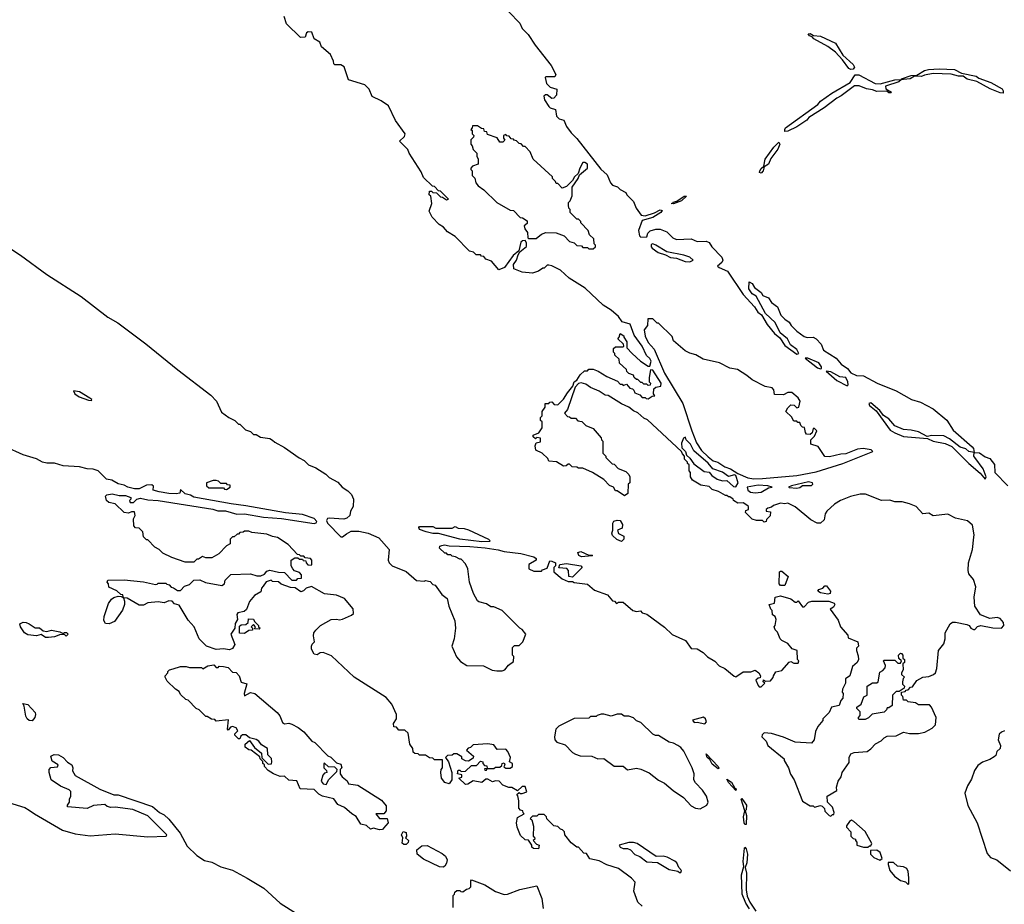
# Model space of a CAD drawing. Extents: x 2386423 to 2568864, y 578392 to 761999.
# Tile 23 of 256: x 2484561 to 2491193, y 589386 to 595344. Entities that reach past the tile are written whole.
import ezdxf

# ---------------------------------------------------------------- set-up
doc = ezdxf.new("R2010")
doc.units = 0

msp = doc.modelspace()

# ---------------------------------------------------------------- linework, layer by layer
at = {"layer": '0CON05XD'}
for points in [[(2487826.7, 593675), (2487788.3, 593658.3), (2487738.3, 593718.3), (2487701.7, 593731.7), (2487688.3, 593748.3), (2487671.7, 593751.7), (2487665, 593760), (2487635, 593760), (2487618.3, 593778.3), (2487590, 593785), (2487493.9, 593883.9), (2487442.5, 593915), (2487416.4, 593946.4), (2487387.5, 593965), (2487340, 594015), (2487320, 594055), (2487337.5, 594105), (2487330, 594155), (2487320, 594165), (2487321.7, 594188.3), (2487335, 594190), (2487345, 594180), (2487368.3, 594178.3), (2487395, 594150), (2487408.3, 594148.3), (2487435, 594130), (2487450, 594135), (2487395, 594190), (2487381.7, 594191.7), (2487355, 594220), (2487341.7, 594221.7), (2487281.7, 594281.7), (2487265, 594320), (2487183.9, 594443.9), (2487175, 594470), (2487120, 594525), (2487153, 594557), (2487157.5, 594575), (2487092.9, 594665), (2487044.6, 594764.6), (2486997.1, 594797.1), (2486936.4, 594826.4), (2486915.9, 594875.9), (2486885, 594904.2), (2486775, 594938.8), (2486746.7, 595026.7), (2486725, 595040.9), (2486685, 595038.8), (2486677.5, 595047.5), (2486675.6, 595065), (2486655, 595109.4), (2486595, 595160), (2486583.1, 595193.1), (2486545, 595216), (2486530, 595260), (2486505, 595262), (2486493.8, 595255), (2486483, 595227), (2486453, 595223), (2486357.5, 595315), (2486343.3, 595365)], [(2487855.9, 595395.9), (2487929.4, 595319.4), (2487945.6, 595285.6), (2487986, 595245), (2488033.1, 595173.1), (2488141.2, 595035), (2488172.5, 594975), (2488165, 594960), (2488105, 594960), (2488100, 594955), (2488110, 594915), (2488135, 594890), (2488180, 594875), (2488177.5, 594835), (2488160, 594815), (2488145, 594812.5), (2488115, 594837.5), (2488103, 594837), (2488092, 594828), (2488095.8, 594805), (2488125, 594758.8), (2488135, 594749.2), (2488170, 594740), (2488176.2, 594695), (2488195, 594676.2), (2488226.7, 594666.7), (2488245, 594623.8), (2488275, 594582), (2488313.6, 594543.6), (2488475, 594337.5), (2488518.3, 594298.3), (2488540, 594245), (2488555, 594230), (2488588.3, 594218.3), (2488605, 594200), (2488645, 594180), (2488650, 594165), (2488695, 594120), (2488712.5, 594075), (2488747, 594027), (2488773.8, 594023.8), (2488837.8, 594042.2), (2488875, 594063.8), (2488888.8, 594058.8), (2488878.8, 594045), (2488825, 594011.4), (2488755, 593992.5), (2488729.4, 593925), (2488735, 593887.5), (2488745, 593880), (2488785, 593882.5), (2488793, 593907), (2488808.3, 593921.7), (2488845, 593932.5), (2488875, 593932.5), (2488920, 593915), (2488960, 593875), (2488985, 593862.5), (2489085, 593867.5), (2489125, 593850), (2489185, 593852.5), (2489205, 593842.5), (2489223.6, 593813.6), (2489290, 593745), (2489296.7, 593725), (2489290.7, 593709.3), (2489262.5, 593685), (2489272.5, 593675), (2489329.5, 593649.5), (2489433.9, 593493.9), (2489509.9, 593409.9), (2489532.7, 593375), (2489556.7, 593356.7), (2489595, 593291.9), (2489645, 593230.5), (2489680.2, 593200.2), (2489715, 593149.4), (2489795, 593092), (2489810, 593095), (2489795, 593122.5), (2489754.2, 593154.2), (2489733.8, 593195), (2489684.4, 593234.4), (2489650.6, 593305), (2489584.2, 593364.2), (2489522.3, 593482.3), (2489495, 593496.7), (2489472.3, 593532.3), (2489475, 593577.5), (2489495, 593566.7), (2489510.7, 593540.7), (2489555, 593507.5), (2489567, 593487), (2489605, 593470), (2489625, 593440), (2489665, 593410), (2489687.5, 593355), (2489715, 593326.7), (2489745, 593307.5), (2489756.7, 593285), (2489795, 593246.7), (2489845, 593210), (2489865, 593204), (2489905, 593205.8), (2489925, 593193.8), (2489958.8, 593158.8), (2489975, 593117.5), (2490060, 593065), (2490095, 593023.3), (2490137.5, 592995), (2490160, 592965), (2490197, 592947), (2490245, 592946.2), (2490337.5, 592895), (2490465, 592844), (2490567.5, 592785), (2490627.7, 592767.7), (2490715, 592723.8), (2490805, 592646.7), (2490848.3, 592578.3), (2490977.7, 592467.7), (2490986.7, 592455), (2490990, 592430), (2490955, 592436.7), (2490935, 592454), (2490895, 592465.8), (2490825, 592522), (2490785, 592542), (2490705.7, 592544.3), (2490673, 592537), (2490615, 592568), (2490565, 592580.5), (2490515, 592583.8), (2490455, 592607.8), (2490415, 592655.8), (2490378.6, 592678.6), (2490355, 592711.2), (2490295, 592764), (2490280.5, 592759.6), (2490284.4, 592745), (2490329.1, 592709.1), (2490425, 592579.5), (2490455, 592561.6), (2490515, 592536.8), (2490675, 592524.2), (2490715, 592504.7), (2490795, 592490.4), (2490840.4, 592470.4), (2490955, 592354.7), (2491030.5, 592290.5), (2491065, 592250), (2491071.2, 592265), (2491049.7, 592319.7), (2490994, 592395), (2490988.8, 592405), (2490990, 592430), (2491025, 592426.7), (2491065, 592398.8), (2491095, 592388.8), (2491127.6, 592347.6), (2491130, 592295), (2491216.2, 592205)], [(2490159.3, 595009.3), (2490146.1, 595016.1), (2490104.1, 595074.1), (2490056, 595126), (2490005, 595163.3), (2489910, 595215), (2489898.3, 595228.3), (2489880, 595235), (2489871.7, 595248.3), (2489885, 595250), (2489908.3, 595238.3), (2489955, 595232.5), (2490056.2, 595186.2), (2490105.9, 595105.9), (2490175, 595042.5), (2490183.3, 595025), (2490175, 595011.2), (2490159.3, 595009.3)], [(2489715, 594590), (2489713.8, 594605), (2489720, 594615), (2489937.9, 594772.1), (2489955.7, 594794.3), (2490030.6, 594849.4), (2490155, 594921.2), (2490188.3, 594971.7), (2490213.3, 594973.3), (2490324.1, 594914.1), (2490357.5, 594912.5), (2490455, 594938.8), (2490500, 594940), (2490482.5, 594925), (2490393.6, 594896.4), (2490395, 594877.5), (2490432.5, 594855), (2490428.3, 594851.7), (2490415, 594852), (2490401.7, 594861.7), (2490335, 594859.4), (2490305, 594872.5), (2490265, 594878), (2490215, 594899.2), (2490185, 594898.8), (2490095, 594830), (2490065, 594816.2), (2489980.8, 594749.2), (2489876.7, 594685), (2489862.7, 594667.3), (2489795, 594621.2), (2489735, 594594), (2489715, 594590)], [(2491185, 594850), (2491165, 594851.2), (2491098.8, 594878.8), (2491008, 594928), (2490943.1, 594943.1), (2490915, 594963.8), (2490884.2, 594964.2), (2490835, 594976), (2490715, 594981.2), (2490655, 594971.2), (2490635, 594961.2), (2490587.5, 594962.5), (2490560, 594945), (2490515, 594940), (2490500, 594940), (2490500, 594945), (2490565, 594968), (2490605, 594970), (2490655, 595001.2), (2490682.3, 595007.7), (2490755, 595013.8), (2490857.7, 595007.7), (2490903.8, 594983.8), (2491003.9, 594963.9), (2491020.5, 594950.4), (2491101.7, 594921.7), (2491177.7, 594877.7), (2491186.2, 594865), (2491185, 594850)], [(2488425, 593800), (2488440, 593815), (2488440, 593825), (2488430, 593835), (2488428.3, 593868.3), (2488400, 593895), (2488390, 593925), (2488340, 593975), (2488340, 593985), (2488325, 594000), (2488315, 594000), (2488270, 594045), (2488270, 594065), (2488260, 594075), (2488257.5, 594095), (2488258.3, 594111.7), (2488270, 594125), (2488281.7, 594158.3), (2488283, 594217), (2488322.5, 594275), (2488331.7, 594298.3), (2488386.5, 594343.5), (2488385, 594371.2), (2488367, 594383), (2488355, 594382.5), (2488333.3, 594345), (2488322.5, 594307.5), (2488297.5, 594285), (2488285, 594260), (2488245, 594220), (2488215, 594210), (2488185, 594240), (2488175, 594240), (2488170, 594255), (2488150, 594275), (2488150, 594285), (2488020, 594405), (2488000, 594455), (2487965, 594490), (2487955, 594490), (2487938.3, 594508.3), (2487925, 594510), (2487908.3, 594528.3), (2487891.7, 594531.7), (2487888.3, 594538.3), (2487871.7, 594541.7), (2487858.3, 594558.3), (2487841.7, 594561.7), (2487835, 594570), (2487820, 594565), (2487820, 594545), (2487828.3, 594531.7), (2487815, 594520), (2487795, 594520), (2487778.3, 594548.3), (2487711.7, 594571.7), (2487708.3, 594588.3), (2487691.7, 594591.7), (2487688.3, 594608.3), (2487671.7, 594611.7), (2487645, 594630), (2487611.7, 594628.3), (2487610, 594615), (2487600, 594605), (2487608.3, 594598.3), (2487610, 594575), (2487620, 594565), (2487618.3, 594551.7), (2487600, 594535), (2487600, 594505), (2487610, 594495), (2487615, 594470), (2487640, 594445), (2487640, 594425), (2487650, 594405), (2487648.3, 594371.7), (2487611.7, 594358.3), (2487600, 594345), (2487600, 594335), (2487610, 594325), (2487610, 594295), (2487627, 594277), (2487634.4, 594245), (2487649.2, 594225), (2487688.3, 594198.3), (2487775, 594112), (2487865, 594060), (2487888.3, 594058.3), (2487931.7, 594011.7), (2487948.3, 594008.3), (2487978.3, 593988.3), (2487978.3, 593971.7), (2487960, 593955), (2487963.6, 593936.4), (2487981.2, 593911.2), (2487984.2, 593874.2), (2487990, 593870), (2488040, 593870), (2488075, 593900), (2488105, 593910), (2488175, 593907.5), (2488228.3, 593888.3), (2488265, 593850), (2488295, 593840), (2488313, 593823), (2488345, 593820), (2488355, 593810), (2488385, 593810), (2488395, 593800), (2488425, 593800)], [(2489555, 594310), (2489544, 594314), (2489546.2, 594325), (2489555, 594342.5), (2489573, 594357), (2489582.5, 594405), (2489640, 594485), (2489675, 594518.8), (2489681.2, 594505), (2489668.1, 594471.9), (2489620.3, 594409.7), (2489605, 594370), (2489576.4, 594353.6), (2489570, 594325), (2489555, 594310)], [(2488965, 594104), (2488950, 594105), (2488961.7, 594108.3), (2488963.3, 594115), (2488987.5, 594122.5), (2489037.5, 594155), (2489052.5, 594155), (2489020, 594125), (2488965, 594104)], [(2484223.9, 593983.9), (2484567.2, 593757.2), (2484745, 593628), (2484975, 593478.8), (2485155, 593341.2), (2485222.5, 593302.5), (2485410.8, 593160.8), (2485625.5, 592985.5), (2485848, 592815), (2485886.2, 592775), (2485920.7, 592700.7), (2485970, 592665), (2486010, 592645), (2486035, 592620), (2486045, 592620), (2486081.7, 592581.7), (2486115, 592570), (2486135, 592550), (2486155, 592550), (2486183, 592533), (2486245, 592522.5), (2486265, 592512.5), (2486278.8, 592498.8), (2486345, 592463.3), (2486442.7, 592392.7), (2486476.7, 592375), (2486507.5, 592345), (2486555, 592326.2), (2486623, 592283), (2486645, 592261.2), (2486705, 592230), (2486733.3, 592195), (2486771.2, 592171.2), (2486795.8, 592145.8), (2486810, 592115), (2486806.7, 592065), (2486790, 592035), (2486785.8, 592004.2), (2486765, 591986.2), (2486745, 591980), (2486645, 591986.9), (2486635, 591984.3), (2486628.8, 591971.2), (2486635, 591952), (2486725, 591861.2), (2486735, 591860), (2486761.7, 591881.7), (2486795, 591898.6), (2486845, 591898.1), (2486907.5, 591885), (2486980, 591855), (2487050, 591775), (2487042.5, 591705), (2487050, 591685), (2487070, 591665), (2487165, 591627.5), (2487235, 591566.7), (2487285, 591562.5), (2487295, 591567.5), (2487325, 591560), (2487345, 591540), (2487360, 591535), (2487403.6, 591473.6), (2487440, 591445), (2487452.5, 591395), (2487492.5, 591295), (2487497.5, 591245), (2487487.5, 591175), (2487472.5, 591125), (2487503.9, 591053.9), (2487530.7, 591020.7), (2487573.6, 590993.6), (2487685, 590992.5), (2487743.6, 590963.6), (2487775, 590957.5), (2487811.7, 590958.3), (2487830, 590965), (2487853.6, 590996.4), (2487888.3, 591021.7), (2487890, 591055), (2487880, 591065), (2487880, 591115), (2487895, 591130), (2487925, 591130), (2487950, 591155), (2487970, 591205), (2487946.4, 591236.4), (2487930, 591245), (2487810, 591365), (2487755, 591390), (2487735, 591390), (2487705, 591410), (2487653, 591423), (2487645, 591430), (2487618.3, 591478.3), (2487590, 591555), (2487580, 591645), (2487565, 591680), (2487535, 591710), (2487525, 591710), (2487497, 591727), (2487475, 591730), (2487465, 591740), (2487445, 591740), (2487435, 591750), (2487425, 591750), (2487390, 591785), (2487391.7, 591798.3), (2487405, 591802.5)], [(2487405, 591802.5), (2487423.6, 591806.4), (2487455, 591800), (2487593.9, 591796.1), (2487696.1, 591786.1), (2487785, 591773.8), (2487825, 591761.2), (2487937.7, 591747.7), (2488025, 591726.2), (2488040, 591715), (2488040, 591705), (2487990, 591675), (2487990, 591645), (2488025, 591630), (2488075, 591630), (2488081.7, 591638.3), (2488115, 591650), (2488131.7, 591698.3), (2488145, 591697.5), (2488170, 591685), (2488170, 591665), (2488160, 591655), (2488160, 591625), (2488215, 591577.5), (2488255, 591560), (2488285, 591560), (2488295, 591552.5), (2488385, 591542.5), (2488432.3, 591502.3), (2488520.7, 591470.7), (2488555, 591430), (2488568.3, 591428.3), (2488581.7, 591411.7), (2488595, 591420), (2488625, 591420), (2488690, 591365), (2488715, 591357.5), (2488741.7, 591361.7), (2488755, 591350), (2488785, 591340), (2488905, 591253.3), (2488955, 591202.5), (2489045, 591162.5), (2489085, 591110), (2489125, 591107.5), (2489165, 591082.5), (2489195, 591052.5), (2489243, 591023), (2489271.7, 590991.7), (2489310, 590975), (2489373, 590923), (2489385, 590917.5), (2489435, 590952.5), (2489485, 590952.5), (2489515, 590962.5), (2489540, 590945), (2489550, 590925), (2489548.3, 590911.7), (2489535, 590910), (2489520, 590895), (2489535, 590860), (2489541.7, 590851.7), (2489555, 590850), (2489580, 590875), (2489570, 590885), (2489571.7, 590898.3), (2489585, 590890), (2489618.3, 590891.7), (2489637, 590913), (2489637.5, 590925), (2489655, 590952.5), (2489695, 590960), (2489745, 591017.5), (2489755, 591022.5), (2489775, 591010), (2489805, 591010), (2489810, 591025), (2489800, 591035), (2489797.5, 591095), (2489765, 591107.5), (2489735, 591142.5), (2489695, 591162.5), (2489682.5, 591175), (2489665, 591220), (2489650, 591235), (2489642.5, 591255), (2489650, 591265), (2489657.5, 591305), (2489650, 591325), (2489632.5, 591335), (2489630, 591365), (2489620, 591375), (2489610, 591405), (2489646.4, 591413.6), (2489650, 591455), (2489685, 591463.3), (2489755, 591443.3), (2489785, 591420), (2489795, 591420), (2489805, 591430), (2489835, 591390), (2489845, 591390), (2489875, 591420), (2489897, 591427), (2490012.3, 591427.7), (2490047.5, 591415), (2490052.5, 591405), (2490043, 591387), (2490020, 591375), (2490075, 591300), (2490090, 591255), (2490138.3, 591198.3), (2490141.7, 591181.7), (2490207.5, 591155), (2490210, 591125), (2490198.3, 591111.7), (2490197.5, 591095), (2490209.3, 591059.3), (2490210, 591035), (2490202.5, 591015), (2490171.7, 590988.3), (2490152.5, 590925), (2490122.5, 590905), (2490122.5, 590875), (2490102.5, 590835), (2490100, 590815), (2490106.7, 590805), (2490106.4, 590773.6), (2490091.7, 590758.3), (2490080, 590725), (2490030, 590715), (2490013, 590677), (2489970, 590635), (2489970, 590625), (2489937, 590583), (2489920.7, 590549.3), (2489913.3, 590495), (2489895, 590472.5), (2489785, 590477.5), (2489705, 590512.5), (2489625, 590537.5), (2489575, 590540), (2489561.7, 590528.3), (2489560, 590515), (2489590, 590485), (2489600, 590455), (2489710, 590365), (2489710, 590355), (2489740, 590305), (2489753, 590263), (2489777.5, 590225), (2489835, 590080), (2489885, 590050), (2489905, 590050), (2489915, 590040), (2489955, 590052.5), (2489967, 590047), (2489981.7, 590031.7), (2489983.6, 590013.6), (2490013.6, 589983.6), (2490025, 589980), (2490035, 589990), (2490045, 589990), (2490047.5, 590005), (2490035, 590040), (2490002.5, 590075), (2490000, 590115), (2490066.2, 590153.8), (2490063.3, 590175), (2490073.8, 590215), (2490093.3, 590245), (2490100, 590275), (2490147.7, 590342.3), (2490148.8, 590375), (2490160.5, 590399.6), (2490181.7, 590408.3), (2490270, 590415), (2490295, 590432.5), (2490325, 590467.5), (2490363.6, 590486.4), (2490385, 590507.5), (2490405, 590517.5), (2490465, 590520), (2490515, 590546.2), (2490555, 590536.2), (2490615, 590536.2), (2490657.5, 590545), (2490707, 590573), (2490730, 590595), (2490733.3, 590645), (2490703.6, 590713.6), (2490689.3, 590729.3), (2490615, 590730), (2490595, 590742.5), (2490545, 590750), (2490535, 590760), (2490515, 590760), (2490510, 590785), (2490500, 590795), (2490500, 590815), (2490525, 590820), (2490531.7, 590828.3), (2490545, 590830), (2490561.7, 590848.3), (2490575, 590850), (2490605, 590892.5), (2490643.9, 590916.1), (2490685, 590920), (2490717, 590933), (2490730, 590945), (2490738.8, 590975), (2490750, 591095), (2490785, 591141.2), (2490795.5, 591175), (2490794.5, 591215.5), (2490828, 591275), (2490844.5, 591285.5), (2490865, 591285.6), (2490941.2, 591271.2), (2490956.7, 591265), (2490967.5, 591245), (2490985, 591237.5), (2490995, 591237.5), (2491012.7, 591257.3), (2491035, 591264.2), (2491115, 591247.5), (2491174.4, 591245.6), (2491190.8, 591265), (2491188.5, 591285), (2491165, 591311.5), (2491145, 591316.7), (2491095, 591310.8), (2491033.3, 591335), (2490994.3, 591394.3), (2490990.6, 591455), (2491001.4, 591525), (2490985, 591573.3), (2490955, 591611.2), (2490950, 591635), (2490953.1, 591685), (2490979.2, 591775), (2490988.8, 591858.8), (2490991.2, 591875), (2490979.4, 591939.4), (2490945, 591968.8), (2490865, 591987.5), (2490813.6, 592013.6), (2490715, 592003.3), (2490685, 592020), (2490645, 592016.7), (2490600, 592065), (2490555, 592083.8), (2490505, 592096.7), (2490455, 592096.7), (2490423, 592107), (2490365, 592106.7), (2490258.3, 592148.3), (2490221.7, 592148.3), (2490158.3, 592131.7), (2490090, 592105), (2490049.3, 592080.7), (2489997.5, 592035), (2489987.5, 592015), (2489980, 591975), (2489955, 591952.5), (2489933, 591953), (2489890, 591975), (2489785, 592062.5), (2489735, 592087.5), (2489715, 592082.5), (2489685, 592087.5), (2489638.3, 592071.7), (2489625, 592060), (2489600, 592055), (2489590, 592045), (2489590, 592035), (2489618.3, 592028.3), (2489617, 592003), (2489591.7, 591978.3), (2489590, 591965), (2489575, 591960), (2489565, 591970), (2489525, 591970), (2489495, 591980), (2489450, 592025), (2489451.7, 592038.3), (2489470, 592045), (2489470, 592065), (2489460, 592075), (2489435, 592090), (2489398.3, 592088.3), (2489370, 592105), (2489367.5, 592115), (2489345, 592130), (2489335, 592130), (2489325, 592140), (2489315, 592140), (2489267, 592167), (2489225, 592180), (2489205, 592200), (2489148.3, 592208.3), (2489093.6, 592243.6), (2489080, 592265), (2489080, 592295), (2489070, 592305), (2489070, 592345), (2489060, 592355), (2489060, 592365), (2489040, 592385), (2489040, 592405), (2489025, 592420), (2489020, 592435), (2488789.1, 592649.1), (2488765, 592659.2), (2488725, 592696), (2488695, 592709.2), (2488665, 592734.2), (2488615, 592755.7), (2488525, 592812), (2488504.4, 592814.4), (2488465, 592841.2), (2488405.8, 592865.8), (2488375, 592890), (2488342, 592898), (2488325, 592893.8), (2488301.7, 592868.3), (2488251.2, 592718.8), (2488230, 592695), (2488251.7, 592671.7), (2488265, 592670), (2488275, 592660), (2488305, 592660), (2488321.7, 592641.7), (2488348.3, 592638.3), (2488375, 592610), (2488425, 592590), (2488478.3, 592528.3), (2488480, 592515), (2488490, 592505), (2488490, 592425), (2488510, 592405), (2488510, 592395), (2488551.7, 592351.7), (2488565, 592350), (2488591.7, 592321.7), (2488645, 592300), (2488665, 592280), (2488670, 592265), (2488670, 592225), (2488660, 592215), (2488657, 592153), (2488635, 592137.5), (2488585, 592170), (2488575, 592170), (2488560, 592195), (2488535, 592206.7), (2488496.4, 592246.4), (2488420, 592295), (2488355, 592322.5), (2488325, 592322.5), (2488315, 592330), (2488283, 592333), (2488265, 592350), (2488255, 592350), (2488241.7, 592338.3), (2488225, 592337.5), (2488177, 592367), (2488125, 592370), (2488118.3, 592388.3), (2488080, 592425), (2488037.5, 592445), (2488032.5, 592475), (2488040, 592495), (2488068.3, 592501.7), (2488070, 592525), (2488045, 592530), (2488035, 592520), (2488020, 592535), (2488020, 592545), (2488058.3, 592561.7), (2488080, 592595), (2488080, 592635), (2488070, 592645), (2488070, 592665), (2488080, 592675), (2488080, 592705), (2488100, 592735), (2488101.7, 592758.3), (2488125, 592760), (2488131.7, 592768.3), (2488145, 592770), (2488161.7, 592751.7), (2488185, 592750), (2488225, 592787.5), (2488250, 592830), (2488287.5, 592875), (2488296.7, 592905), (2488313, 592917), (2488337, 592953), (2488365, 592980), (2488385, 592980), (2488395, 592990), (2488425, 592990), (2488457, 592977), (2488515, 592940), (2488588.3, 592908.3), (2488605, 592890), (2488618.3, 592888.3), (2488625, 592880), (2488648.3, 592888.3), (2488671.7, 592861.7), (2488688.3, 592858.3), (2488698.3, 592848.3), (2488705, 592830), (2488738.3, 592818.3), (2488755, 592800), (2488775, 592800), (2488781.7, 592791.7), (2488795, 592790), (2488821.7, 592808.3), (2488838.3, 592811.7), (2488830, 592825), (2488831.7, 592858.3), (2488845, 592870), (2488880, 592875), (2488882.5, 592895), (2488825, 592982.5), (2488810, 592985), (2488800, 592935), (2488800, 592905), (2488810, 592895), (2488808.3, 592881.7), (2488795, 592880), (2488785, 592890), (2488765, 592890), (2488755, 592900), (2488745, 592900), (2488725, 592920), (2488715, 592920), (2488700, 592935), (2488695, 592950), (2488665, 592960), (2488650, 592975), (2488648.3, 592988.3), (2488601.7, 593031.7), (2488598.3, 593058.3), (2488570, 593085), (2488570, 593095), (2488560, 593105), (2488561.7, 593128.3), (2488575, 593140), (2488625, 593140), (2488630, 593145), (2488628.3, 593158.3), (2488590, 593195), (2488600, 593205), (2488605, 593230), (2488630, 593215), (2488630, 593205), (2488650, 593175), (2488650, 593135), (2488687.5, 593095), (2488743.6, 593043.6), (2488795, 593010), (2488805, 593010), (2488814.2, 593045), (2488805, 593062), (2488782.1, 593082.1), (2488755, 593144), (2488699.1, 593219.1), (2488673.1, 593293.1), (2488618.3, 593308.3), (2488594, 593345), (2488545, 593386.9), (2488491.5, 593421.5), (2488370, 593535), (2488262.1, 593602.1), (2488205, 593657.1), (2488145, 593686.2), (2488125, 593690), (2488115, 593690), (2488095, 593670), (2488085, 593670), (2488055, 593650), (2488015, 593637.5), (2487945, 593642.5), (2487890, 593665), (2487887.5, 593695), (2487906.7, 593725), (2487919.3, 593760.7), (2487930, 593780), (2487973.9, 593816.1), (2487975, 593840), (2487967, 593857), (2487947.5, 593855), (2487936.2, 593845), (2487923, 593787), (2487885, 593756.7), (2487826.7, 593675)], [(2489075, 593713.5), (2489097.5, 593725), (2489074.2, 593744.2), (2489035, 593758), (2488921.2, 593781.2), (2488845, 593826.2), (2488825, 593833.3), (2488815, 593830), (2488814, 593815), (2488821.2, 593805), (2488861.2, 593775), (2488910.3, 593760.3), (2488945, 593741.9), (2488985, 593738.6), (2489044.7, 593714.6), (2489075, 593713.5)], [(2489505, 592252.6), (2489565, 592254.7), (2489795, 592274.8), (2489925, 592299.5), (2490106.2, 592353.8), (2490307.5, 592435), (2490296.5, 592446.5), (2490243, 592457), (2490205, 592450.6), (2490125, 592420), (2490091.9, 592418.1), (2490015, 592400), (2489985, 592402.5), (2489939.3, 592469.3), (2489890, 592485), (2489890, 592515), (2489915, 592540), (2489930, 592575), (2489915, 592590), (2489905, 592590), (2489898.3, 592561.7), (2489885, 592550), (2489861.7, 592551.7), (2489853, 592563), (2489848.3, 592598.3), (2489835, 592600), (2489821.7, 592611.7), (2489815, 592630), (2489801.7, 592631.7), (2489795, 592640), (2489775, 592640), (2489759.3, 592669.3), (2489722.5, 592705), (2489735, 592730), (2489755, 592750), (2489778.3, 592748.3), (2489795, 592730), (2489810, 592735), (2489817.5, 592775), (2489805, 592797.5), (2489763, 592833), (2489735, 592832.5), (2489705, 592817.5), (2489645, 592820), (2489641.7, 592851.7), (2489630, 592865), (2489583.3, 592873.3), (2489495, 592917.5), (2489458.3, 592948.3), (2489395, 592987.5), (2489345, 592997.5), (2489275, 593032.5), (2489165, 593057.5), (2489115, 593087.5), (2489075, 593097.5), (2489043.9, 593113.9), (2488965, 593180), (2488955, 593210), (2488865, 593300), (2488855, 593300), (2488825, 593330), (2488791.7, 593328.3), (2488790, 593285), (2488767.5, 593255), (2488775, 593213.3), (2488795, 593170), (2488834.3, 593124.3), (2488903.6, 592963.6), (2489028.1, 592758.1), (2489088.3, 592575), (2489120.8, 592495), (2489152.8, 592442.9), (2489198.8, 592398.8), (2489232, 592372), (2489263, 592363), (2489311.7, 592331.7), (2489349.7, 592319.7), (2489398.3, 592288.3), (2489465, 592259.2), (2489505, 592252.6)], [(2489955, 592992.9), (2489962.5, 592995), (2489962, 593005), (2489945, 593032.5), (2489870, 593065), (2489852.5, 593065), (2489935, 593000), (2489955, 592992.9)], [(2490135, 592878.8), (2490141.2, 592885), (2490139.2, 592905), (2490125, 592933.3), (2490085, 592938.6), (2490025, 592972), (2489993, 592977), (2490064.3, 592915), (2490135, 592878.8)], [(2485045, 592780), (2485046.2, 592785), (2485033.8, 592795), (2484965, 592836.7), (2484923.3, 592845), (2484933.6, 592825), (2484961.4, 592805), (2485025, 592780.6), (2485045, 592780)], [(2489385, 592196.7), (2489400.8, 592225), (2489385, 592274.5), (2489375, 592277.5), (2489335, 592267.5), (2489295, 592297), (2489229.1, 592319.1), (2489197.8, 592357.8), (2489101.3, 592441.3), (2489080, 592485), (2489051.2, 592515), (2489045, 592532.5), (2489033.3, 592525), (2489018.8, 592491.2), (2489021.2, 592461.2), (2489046.2, 592435), (2489051.7, 592411.7), (2489075, 592390), (2489101.7, 592351.7), (2489172.1, 592302.1), (2489205.8, 592295.8), (2489224, 592274), (2489260, 592250), (2489295, 592238), (2489325, 592240), (2489369.3, 592199.3), (2489385, 592196.7)], [(2485985, 592082.2), (2485735, 592128.8), (2485711.7, 592141.7), (2485675, 592150), (2485645, 592180), (2485640, 592155), (2485615, 592151.2), (2485565, 592152), (2485500, 592165), (2485460, 592175), (2485461.7, 592201.7), (2485451.7, 592211.7), (2485415, 592210), (2485365, 592184.2), (2485334.1, 592184.1), (2485290, 592195), (2485265, 592210), (2485225, 592217.5), (2485181.7, 592241.7), (2485145, 592250), (2485090, 592305), (2485057, 592317), (2485015, 592320), (2484965, 592332.5), (2484855, 592340), (2484796.4, 592356.4), (2484745, 592356.7), (2484715, 592363.8), (2484675, 592386.7), (2484584.1, 592414.1), (2484465, 592466.7)], [(2485955, 592180), (2485980, 592195), (2485978.3, 592208.3), (2485961.7, 592211.7), (2485955, 592220), (2485915, 592220), (2485900, 592235), (2485885, 592240), (2485865, 592240), (2485820, 592225), (2485820, 592205), (2485835, 592190), (2485935, 592190), (2485941.7, 592181.7), (2485955, 592180)], [(2489515, 592156.6), (2489555, 592162.8), (2489605, 592190), (2489630, 592195), (2489600, 592205), (2489535, 592209.7), (2489462, 592195), (2489464.6, 592175), (2489482.8, 592162.9), (2489515, 592156.6)], [(2489795, 592188.8), (2489815, 592193.3), (2489835, 592207.5), (2489893.9, 592206.1), (2489903.3, 592215), (2489901.2, 592225), (2489875, 592230.6), (2489760, 592205), (2489740, 592195), (2489745, 592192.5), (2489795, 592188.8)], [(2488753, 589373), (2488725, 589400), (2488697.5, 589475), (2488707.5, 589535), (2488683, 589563), (2488595, 589626.7), (2488515, 589652.5), (2488465, 589680), (2488401.7, 589691.7), (2488378.3, 589728.3), (2488361.7, 589731.7), (2488325, 589770), (2488315, 589770), (2488275, 589800), (2488233, 589853), (2488230, 589875), (2488218.3, 589888.3), (2488203, 589893), (2488185, 589910), (2488160, 589915), (2488111.7, 589961.7), (2488110, 589975), (2488095, 589990), (2488055, 589990), (2488045, 589980), (2488015, 589980), (2488000, 589965), (2488010, 589955), (2488021.7, 589911.7), (2488020, 589845), (2488028.3, 589838.3), (2488030, 589825), (2488020, 589815), (2488041.7, 589791.7), (2488060, 589785), (2488055, 589760), (2488021.7, 589761.7), (2488011.7, 589771.7), (2488010, 589785), (2487988.3, 589818.3), (2487965, 589820), (2487935, 589850), (2487912.5, 589905), (2487907.5, 589935), (2487915, 589970), (2487960, 589995), (2487951.7, 590001.7), (2487950, 590015), (2487935, 590020), (2487923, 590033), (2487923, 590083), (2487917.5, 590117.5), (2487910, 590125), (2487925, 590140), (2487932.5, 590132.5), (2487945, 590132.5), (2487976.4, 590143.6), (2487965, 590180), (2487945, 590180), (2487915, 590150), (2487875, 590172.5), (2487855, 590173.3), (2487815, 590187.5), (2487790, 590215), (2487765, 590217.5), (2487745, 590210), (2487715, 590230), (2487701.7, 590228.3), (2487675, 590207.5), (2487615, 590217.5), (2487580, 590195), (2487565, 590193.3), (2487520, 590235), (2487538.3, 590241.7), (2487538.3, 590258.3), (2487510, 590265), (2487515, 590290), (2487525, 590290), (2487535, 590280), (2487565, 590282.5), (2487605, 590320), (2487638.3, 590321.7), (2487665, 590350), (2487680, 590345), (2487680, 590335), (2487691.7, 590321.7), (2487708.3, 590318.3), (2487710, 590300), (2487691.7, 590298.3), (2487695, 590290), (2487705, 590290), (2487710, 590300), (2487755, 590300), (2487765, 590310), (2487795, 590310), (2487808.3, 590321.7), (2487810, 590335), (2487825, 590340), (2487830, 590325), (2487821.7, 590311.7), (2487835, 590302.5), (2487865, 590302.5), (2487880, 590315), (2487880, 590335), (2487860, 590345), (2487867.5, 590375), (2487850, 590415), (2487835, 590430), (2487778.3, 590428.3), (2487755, 590460), (2487715, 590467.5), (2487615, 590460), (2487598.3, 590441.7), (2487581.7, 590438.3), (2487570, 590425), (2487617.5, 590385), (2487615, 590370), (2487585, 590350), (2487563, 590353), (2487540, 590365), (2487538.3, 590378.3), (2487505, 590400), (2487485, 590400), (2487475, 590390), (2487441.7, 590388.3), (2487430, 590375), (2487450, 590345), (2487473, 590273), (2487472.5, 590225), (2487455, 590197.5), (2487425, 590207.5), (2487403.3, 590235), (2487397.5, 590275), (2487400, 590295), (2487410, 590305), (2487408.3, 590358.3), (2487355, 590360), (2487345, 590370), (2487321.7, 590371.7), (2487295, 590390), (2487255, 590390), (2487245, 590400), (2487221.7, 590401.7), (2487211.7, 590411.7), (2487210, 590435), (2487190, 590465), (2487178.3, 590538.3), (2487155, 590560), (2487115, 590560), (2487098.3, 590578.3), (2487081.7, 590581.7), (2487080, 590605), (2487100, 590635), (2487100, 590665), (2487067.5, 590735), (2487029.3, 590779.3), (2486813.3, 590915), (2486660.7, 591060.7), (2486605, 591081.2), (2486585, 591078.8), (2486565, 591066.7), (2486545, 591070), (2486527.5, 591105), (2486527.5, 591125), (2486531.7, 591138.3), (2486547, 591153), (2486540, 591195), (2486543.3, 591215), (2486555, 591232.5), (2486587.5, 591265), (2486660, 591305), (2486695, 591307.5), (2486715, 591302.5), (2486735, 591307.5), (2486797, 591333), (2486810, 591345), (2486807, 591377), (2486750, 591445), (2486695, 591467.5), (2486615, 591477.5), (2486527.5, 591527.5), (2486490, 591515), (2486473, 591497), (2486455, 591490), (2486417, 591517), (2486385, 591518.8), (2486323, 591543), (2486305, 591557.5), (2486265, 591560), (2486255, 591570), (2486221.7, 591558.3), (2486201.7, 591528.3), (2486190, 591515), (2486185, 591490), (2486142.5, 591465), (2486108.8, 591425), (2486089.3, 591370.7), (2486072.5, 591357.5), (2486031.2, 591348.8), (2486023, 591337), (2486027.5, 591305), (2486013, 591277), (2486010, 591245), (2485982.5, 591205), (2486010, 591135), (2485995, 591110), (2485975, 591100), (2485935, 591107.5), (2485885, 591102.5), (2485820, 591125), (2485770, 591175), (2485737.5, 591255), (2485695, 591300), (2485635, 591400), (2485605, 591410), (2485588.3, 591428.3), (2485565, 591430), (2485535, 591417.5), (2485495, 591422.5), (2485425, 591417.5), (2485395, 591400), (2485365, 591400), (2485285, 591447.5), (2485260, 591450), (2485255, 591470), (2485241.7, 591471.7), (2485215, 591497.5), (2485161.7, 591521.7), (2485160, 591545), (2485150, 591555), (2485155, 591570), (2485265, 591572.5), (2485395, 591557.5), (2485475, 591540), (2485488.3, 591541.7), (2485495, 591550), (2485545, 591550), (2485551.7, 591541.7), (2485568.3, 591538.3), (2485581.7, 591521.7), (2485598.3, 591518.3), (2485625, 591500), (2485645, 591500), (2485671.7, 591528.3), (2485705, 591540), (2485735, 591570), (2485775, 591572.5), (2485813.6, 591553.6), (2485923, 591533), (2485940, 591545), (2485945, 591570), (2485983, 591607), (2486115, 591612.5), (2486158.3, 591598.3), (2486185, 591597.5), (2486209.3, 591610.7), (2486225, 591630), (2486245, 591637.5), (2486305, 591622.5), (2486345, 591620), (2486395, 591570), (2486425, 591570), (2486435, 591580), (2486458.3, 591581.7), (2486460, 591605), (2486445, 591620), (2486411.7, 591631.7), (2486400, 591645), (2486390, 591665), (2486390, 591705), (2486415, 591720), (2486435, 591720), (2486445, 591710), (2486465, 591710), (2486471.7, 591701.7), (2486488.3, 591698.3), (2486490, 591685), (2486501.7, 591671.7), (2486525, 591670), (2486530, 591675), (2486530, 591705), (2486520, 591715), (2486485, 591720), (2486475, 591730), (2486455, 591730), (2486445, 591740), (2486431.7, 591741.7), (2486369.3, 591809.3), (2486297, 591857), (2486265, 591862.5), (2486225, 591880), (2486125, 591890), (2486105, 591900), (2486075, 591900), (2486067, 591893), (2486045, 591890), (2486035, 591880), (2486025, 591880), (2486005, 591860), (2485995, 591860), (2485980, 591845), (2485980, 591815), (2485955, 591800), (2485903, 591747), (2485855, 591720), (2485815, 591720), (2485792.5, 591727.5), (2485765, 591710), (2485755, 591710), (2485735, 591690), (2485675, 591690), (2485585, 591722.5), (2485525, 591750), (2485500, 591775), (2485470.7, 591790.7), (2485425, 591840), (2485415, 591840), (2485395, 591860), (2485390, 591895), (2485378.3, 591908.3), (2485365, 591920), (2485341.7, 591921.7), (2485330, 591935), (2485328.3, 591981.7), (2485340, 592005), (2485335, 592030), (2485315, 592030), (2485295, 592020), (2485265, 592023.8), (2485203.6, 592083.6), (2485161.2, 592091.2), (2485146.7, 592105), (2485141.2, 592125), (2485140, 592135), (2485147.5, 592145), (2485185, 592150.8), (2485230.5, 592140.4), (2485275, 592138.6), (2485310, 592125), (2485310, 592115), (2485300, 592105), (2485305, 592092.5), (2485327, 592093), (2485350, 592115), (2485375, 592121.4), (2485425, 592110.8), (2485495, 592106.7), (2485862.7, 592047.3), (2485895, 592035.8), (2485946.4, 592036.4), (2486024.1, 592014.1), (2486075, 592016.9), (2486203, 591993), (2486325, 591983.5), (2486545, 591950.5), (2486559.2, 591955), (2486562.2, 591965), (2486545, 591984.5), (2486465, 592010.6), (2486352.2, 592022.2), (2486085, 592070.8), (2485985, 592082.2)], [(2488615, 591830), (2488583.6, 591843.6), (2488555, 591870), (2488550, 591885), (2488557.5, 591905), (2488556.1, 591953.9), (2488563.9, 591966.1), (2488585, 591973.3), (2488605, 591970), (2488622.5, 591945), (2488620, 591920), (2488587.5, 591905), (2488593.6, 591883.6), (2488630, 591865), (2488630, 591845), (2488615, 591830)], [(2487675, 591827.5), (2487525, 591846.2), (2487383, 591883), (2487345, 591884), (2487300, 591895), (2487255, 591910), (2487250, 591925), (2487255, 591930), (2487345, 591930), (2487365, 591920), (2487475, 591920), (2487495, 591930), (2487515, 591920), (2487555, 591917.5), (2487585, 591907.5), (2487720, 591845), (2487730, 591835), (2487725, 591830), (2487675, 591827.5)], [(2488345, 591726.7), (2488327.5, 591735), (2488320, 591755), (2488341.7, 591761.7), (2488395, 591737.5), (2488415, 591737.5), (2488420, 591735), (2488415, 591732.5), (2488345, 591726.7)], [(2488285, 591590), (2488260, 591595), (2488257.5, 591635), (2488247, 591647), (2488191.7, 591651.7), (2488200, 591675), (2488245, 591682.5), (2488340, 591665), (2488350, 591655), (2488285, 591590)], [(2489715, 591533.8), (2489685, 591534), (2489677.5, 591545), (2489680, 591625), (2489685, 591630), (2489695, 591630), (2489737.5, 591595), (2489715, 591533.8)], [(2490005, 591474), (2489954.2, 591484.2), (2489937.5, 591495), (2489943.9, 591506.1), (2489970, 591515), (2489985, 591530), (2489995, 591530), (2490023.3, 591495), (2490020, 591480), (2490005, 591474)], [(2485165, 591274.3), (2485138.3, 591278.3), (2485127.9, 591297.9), (2485129.4, 591325), (2485158.8, 591411.2), (2485178.9, 591441.1), (2485195, 591452.5), (2485225, 591462.5), (2485245, 591460), (2485260, 591450), (2485266.7, 591426.7), (2485266.7, 591405), (2485253.9, 591366.1), (2485198.9, 591291.1), (2485165, 591274.3)], [(2486075, 591210), (2486041.7, 591211.7), (2486041.7, 591258.3), (2486052.5, 591267.5), (2486085, 591270), (2486100, 591285), (2486101.7, 591308.3), (2486137, 591307), (2486141.7, 591291.7), (2486170, 591265), (2486170, 591255), (2486180, 591245), (2486175, 591240), (2486141.7, 591241.7), (2486150, 591255), (2486135, 591270), (2486120, 591255), (2486130, 591245), (2486128.3, 591231.7), (2486105, 591230), (2486075, 591210)], [(2484735, 591182), (2484705, 591202.5), (2484675, 591193.8), (2484615, 591201.2), (2484593.3, 591215), (2484566.7, 591255), (2484562.5, 591275), (2484585, 591286.7), (2484605, 591283.8), (2484626.1, 591276.1), (2484665, 591247.5), (2484695, 591247.5), (2484718.3, 591228.3), (2484743.6, 591223.6), (2484775, 591232.5), (2484831.7, 591221.7), (2484855, 591210), (2484863, 591217), (2484877, 591217), (2484887.5, 591205), (2484875, 591192.5), (2484865, 591200), (2484835, 591202.5), (2484795, 591187.5), (2484755, 591184), (2484735, 591182)], [(2490255, 590630), (2490215, 590630), (2490210, 590635), (2490210, 590645), (2490221.7, 590658.3), (2490221.7, 590681.7), (2490200, 590705), (2490200, 590715), (2490230, 590735), (2490247, 590783), (2490270, 590795), (2490270, 590855), (2490305, 590877.5), (2490335, 590877.5), (2490342.5, 590885), (2490355, 590950), (2490375, 590960), (2490391.7, 590978.3), (2490392.5, 590995), (2490380, 591025), (2490385, 591030), (2490455, 591030), (2490475, 591010), (2490495, 591010), (2490500, 591025), (2490481.7, 591041.7), (2490480, 591065), (2490493, 591077), (2490500, 591075), (2490510, 591065), (2490510, 591045), (2490520, 591035), (2490520, 591015), (2490510, 591005), (2490512.5, 590965), (2490500, 590945), (2490500, 590935), (2490520, 590915), (2490512.5, 590907.5), (2490507.5, 590885), (2490508.3, 590868.3), (2490520, 590855), (2490518.3, 590841.7), (2490485, 590820), (2490465, 590820), (2490440, 590795), (2490437.5, 590725), (2490415, 590710), (2490405, 590710), (2490400, 590695), (2490385, 590680), (2490303, 590667), (2490278.3, 590641.7), (2490255, 590630)], [(2486985, 589887.5), (2486945, 589900), (2486925, 589892.5), (2486897, 589917), (2486860, 589925), (2486827.7, 589977.7), (2486797.5, 589995), (2486748.3, 590038.3), (2486705, 590057.5), (2486676.2, 590096.2), (2486600, 590115), (2486577, 590127), (2486545, 590160), (2486450, 590165), (2486428.3, 590218.3), (2486373, 590223), (2486345, 590250), (2486315, 590247.5), (2486270, 590265), (2486235, 590287.5), (2486210, 590315), (2486210, 590325), (2486200, 590335), (2486198.3, 590348.3), (2486180, 590365), (2486178.3, 590378.3), (2486120, 590425), (2486105, 590427.5), (2486080, 590445), (2486080, 590465), (2486108.3, 590488.3), (2486141.7, 590441.7), (2486190, 590405), (2486191.7, 590371.7), (2486235, 590330), (2486258.3, 590331.7), (2486260, 590345), (2486257.5, 590367.5), (2486233, 590393), (2486230, 590435), (2486190, 590460), (2486172.5, 590485), (2486155, 590496.2), (2486108.3, 590508.3), (2486085, 590526.7), (2486063, 590527), (2486051.7, 590518.3), (2486045, 590500), (2486035, 590500), (2486010, 590525), (2486010, 590535), (2486030, 590555), (2486020, 590575), (2485995, 590583.3), (2485981.2, 590578.8), (2485965, 590560), (2485960, 590565), (2485968.3, 590628.3), (2485885, 590620), (2485875, 590630), (2485853, 590633), (2485825, 590650), (2485815, 590650), (2485770, 590695), (2485750, 590705), (2485695, 590760), (2485680, 590765), (2485645, 590800), (2485635, 590820), (2485610, 590835), (2485555, 590890), (2485540, 590915), (2485540, 590925), (2485560, 590945), (2485560, 590955), (2485570, 590965), (2485595, 590972.5), (2485645, 590987.5), (2485683, 590987), (2485705, 590980), (2485785, 590980), (2485795, 590972.5), (2485828.3, 590991.7), (2485870, 591000), (2485885, 590980), (2485898.3, 590981.7), (2485905, 590990), (2485935, 590987.5), (2485965, 590980), (2485995, 590950), (2486018.3, 590948.3), (2486040, 590925), (2486053.3, 590883.3), (2486091.7, 590871.7), (2486073.3, 590805), (2486075, 590790), (2486115, 590813.3), (2486146.1, 590806.1), (2486295, 590677.5), (2486312.5, 590655), (2486331.7, 590611.7), (2486345, 590602.5), (2486373.6, 590606.4), (2486395, 590600), (2486436.1, 590576.1), (2486475, 590547.5), (2486530, 590485), (2486550, 590475), (2486637, 590387), (2486656.4, 590376.4), (2486695, 590340), (2486725, 590330), (2486730, 590305), (2486720, 590295), (2486720, 590265), (2486732.5, 590245), (2486767.5, 590217.5), (2486777, 590197), (2486839.7, 590189.7), (2486998.5, 590088.5), (2487030.4, 590050.4), (2487030.5, 590015), (2487013.6, 589996.4), (2486960, 589995), (2486985, 589963.3), (2487037.5, 589965), (2487043.3, 589935), (2487010.7, 589899.3), (2487005, 589890), (2486985, 589887.5)], [(2484645, 590622.5), (2484625, 590623.3), (2484612.5, 590635), (2484603.6, 590653.6), (2484591.7, 590721.7), (2484581.7, 590738.3), (2484615, 590732.5), (2484665, 590677.5), (2484668.8, 590665), (2484663.3, 590645), (2484645, 590622.5)], [(2489145, 590030), (2489190, 590055), (2489197.5, 590075), (2489187.5, 590115), (2489160, 590155), (2489112.5, 590205), (2489102.5, 590225), (2489103.3, 590265), (2489090, 590305), (2489035, 590417.5), (2489015, 590442.5), (2488995, 590456.2), (2488965, 590471.2), (2488935, 590477.5), (2488865, 590522.5), (2488843.6, 590523.6), (2488825, 590532.5), (2488745, 590610), (2488715, 590622.5), (2488695, 590642.5), (2488665, 590652.5), (2488633, 590653), (2488615, 590667.5), (2488585, 590667.5), (2488545, 590652.5), (2488495, 590667.5), (2488477, 590667), (2488451.7, 590658.3), (2488445, 590650), (2488405, 590650), (2488395, 590640), (2488295, 590637.5), (2488192.5, 590585), (2488173.3, 590565), (2488163.3, 590515), (2488166.7, 590495), (2488178.3, 590478.3), (2488235, 590460), (2488285, 590407.5), (2488305, 590396.7), (2488336.4, 590386.4), (2488415, 590383.8), (2488455, 590366.7), (2488495, 590368.8), (2488565, 590317.5), (2488627, 590317), (2488655, 590292.5), (2488715, 590302.5), (2488745, 590296.7), (2488800.7, 590270.7), (2488865, 590222.5), (2488905, 590202.5), (2488963.3, 590153.3), (2489032.5, 590105), (2489085, 590050), (2489113, 590033), (2489145, 590030)], [(2489175, 590602.5), (2489187.5, 590615), (2489180, 590635), (2489167, 590647), (2489093.6, 590626.4), (2489105, 590610), (2489125, 590612.5), (2489175, 590602.5)], [(2491195, 590554.5), (2491174, 590546), (2491158.6, 590531.4), (2491151.9, 590495), (2491167.1, 590455), (2491165.7, 590435), (2491143.3, 590415), (2491135, 590387.5), (2491125, 590378.8), (2491095, 590361.4), (2491045.5, 590344.6), (2491015, 590322), (2490991.5, 590288.5), (2490972, 590228), (2490945.6, 590185), (2490926.7, 590135), (2490948, 590052), (2491010, 589935), (2491078.8, 589728.8), (2491101.2, 589701.2), (2491142.5, 589685), (2491235, 589612.5)], [(2484485, 590071.1), (2484595, 590038.9), (2484625, 590021.1), (2484660, 589995), (2484848.8, 589885), (2484935, 589860.4), (2485035, 589846.4), (2485205, 589861.5), (2485425, 589840.5), (2485547.5, 589845), (2485552.5, 589855), (2485425, 589981.2), (2485323.9, 590023.9), (2485205, 590040), (2485175, 590038.8), (2485150, 590045), (2485135, 590057.5), (2485058.3, 590051.7), (2485015, 590032.5), (2484883.8, 590043.8), (2484882.5, 590055), (2484896.4, 590073.6), (2484896.7, 590095), (2484906.2, 590115), (2484906, 590146), (2484895, 590157.5), (2484835, 590182.5), (2484773.6, 590223.6), (2484760, 590275), (2484760, 590295), (2484771.7, 590308.3), (2484817, 590313), (2484820, 590325), (2484780.5, 590350.4), (2484770, 590385), (2484794.1, 590395.9), (2484822.1, 590392.1), (2484855, 590374.2), (2484882.7, 590342.7), (2484912, 590325), (2484920, 590305), (2484916.7, 590285), (2484934.4, 590254.4), (2485101.7, 590161.7), (2485195, 590122.5), (2485225, 590123.3), (2485455, 590046), (2485503.3, 590005), (2485535, 589988.8), (2485565, 589958.8), (2485641.9, 589865), (2485688.6, 589778.6), (2485754.3, 589715), (2485805, 589681.5), (2485855, 589669.2), (2485915, 589639.6), (2485995, 589615.5), (2486092.3, 589562.3), (2486205, 589494.3), (2486315, 589393.6), (2486467.3, 589297.3)], [(2489265, 590298), (2489225, 590330.6), (2489210.5, 590360.4), (2489192.9, 590375), (2489185, 590400), (2489265, 590315.4), (2489269.4, 590305), (2489265, 590298)], [(2486625, 590192.5), (2486643.6, 590226.4), (2486698.3, 590281.7), (2486700, 590295), (2486685, 590310), (2486641.7, 590311.7), (2486615, 590337.5), (2486610, 590335), (2486610, 590305), (2486628.3, 590288.3), (2486630, 590275), (2486615, 590270), (2486603, 590257), (2486592.5, 590215), (2486605, 590197.5), (2486625, 590192.5)], [(2489385, 590152.5), (2489335, 590205.8), (2489325, 590230), (2489355, 590209.4), (2489377.5, 590167.5), (2489386.4, 590165), (2489385, 590152.5)], [(2489455, 589923.8), (2489445, 589923.8), (2489441.8, 589935), (2489436.7, 589975), (2489444.5, 590015), (2489421.2, 590095), (2489425, 590098.8), (2489456.2, 590053.8), (2489455, 590023.3), (2489446.7, 590015), (2489456.7, 589985), (2489455, 589923.8)], [(2490275, 589770), (2490285, 589780), (2490295, 589780), (2490300, 589795), (2490256.1, 589876.1), (2490180, 589945), (2490165, 589952.5), (2490150, 589945), (2490130, 589915), (2490130, 589905), (2490160, 589875), (2490160, 589845), (2490175, 589830), (2490190, 589825), (2490190, 589815), (2490200, 589805), (2490200, 589785), (2490245, 589770), (2490275, 589770)], [(2487148.3, 589788.3), (2487138.3, 589798.3), (2487142.5, 589835), (2487133.8, 589855), (2487145, 589876.7), (2487165, 589870), (2487167.5, 589845), (2487160, 589835), (2487180, 589815), (2487178.3, 589801.7), (2487165, 589790), (2487148.3, 589788.3)], [(2487413.8, 589636.2), (2487388, 589638), (2487280.1, 589690.1), (2487237.5, 589725), (2487237.1, 589752.9), (2487270.2, 589779.8), (2487305, 589783.3), (2487407.8, 589727.8), (2487429.4, 589709.4), (2487440.4, 589685), (2487437.1, 589662.9), (2487425, 589642.5), (2487413.8, 589636.2)], [(2489015, 589600), (2489020, 589615), (2489000, 589635), (2488987.5, 589665), (2488975, 589676.7), (2488923, 589703), (2488895, 589710), (2488848.3, 589708.3), (2488720, 589795), (2488695, 589802.5), (2488665, 589802.5), (2488600, 589785), (2488605, 589770), (2488625, 589762.5), (2488655, 589762.5), (2488675, 589752.5), (2488705, 589722.5), (2488738.3, 589708.3), (2488785, 589672.5), (2488857, 589667), (2488935, 589620), (2488995, 589610), (2489005, 589600), (2489015, 589600)], [(2489477.5, 589355), (2489453.1, 589393.1), (2489428.1, 589455), (2489423.1, 589585), (2489439.5, 589640.4), (2489433.3, 589675), (2489443.5, 589765), (2489445, 589770), (2489455, 589760), (2489463.1, 589725), (2489458.4, 589665), (2489448.1, 589635), (2489455.7, 589595.7), (2489453.6, 589483.6), (2489460.4, 589440.4), (2489479.8, 589399.8), (2489519.8, 589339.8)], [(2490355, 589682.5), (2490370, 589695), (2490357.5, 589735), (2490335, 589750), (2490291.7, 589748.3), (2490292.5, 589725), (2490315, 589702.5), (2490355, 589682.5)], [(2490545, 589520), (2490550, 589525), (2490550, 589565), (2490546.4, 589606.4), (2490536.4, 589626.4), (2490515, 589637.5), (2490473, 589643), (2490447, 589667), (2490411.7, 589668.3), (2490410, 589655), (2490422.5, 589615), (2490452.5, 589575), (2490495, 589547.5), (2490528.3, 589538.3), (2490545, 589520)], [(2487480, 589365), (2487480, 589445), (2487490, 589455), (2487491.7, 589468.3), (2487505, 589480), (2487525, 589480), (2487531.7, 589471.7), (2487545, 589470), (2487571.7, 589488.3), (2487588.3, 589491.7), (2487600, 589505), (2487600, 589545), (2487605, 589550), (2487695, 589517.5), (2487765, 589472.5), (2487825, 589453.3), (2487846.4, 589453.6), (2487930, 589485), (2488045, 589510), (2488078.8, 589425), (2488087, 589357)]]:
    msp.add_lwpolyline(points, dxfattribs=at)

doc.saveas('drawing.dxf')
